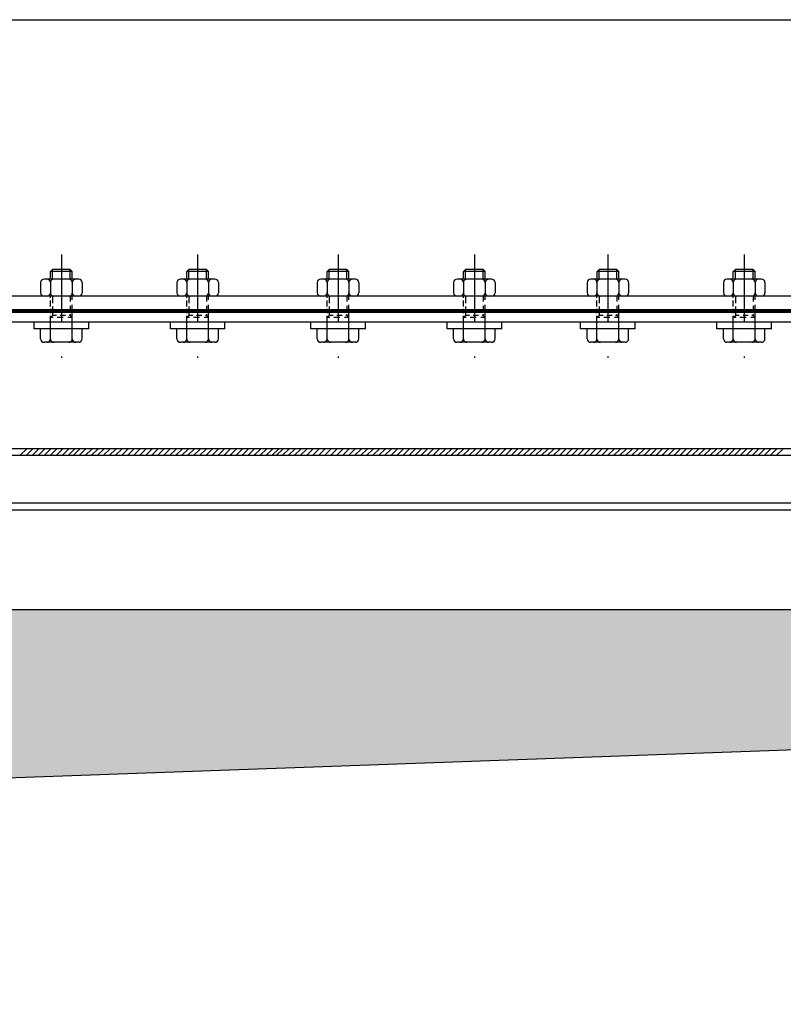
# Model space of a CAD drawing. Extents: x -672 to 590, y -425 to 416.
# Tile 18 of 31: x -128 to -72, y 129 to 201. Entities that reach past the tile are written whole.
import ezdxf

# ---------------------------------------------------------------- set-up
doc = ezdxf.new("R2010")
doc.units = 0
doc.header["$LTSCALE"] = 10
doc.header["$MEASUREMENT"] = 0
doc.linetypes.add('DASHDOT', pattern=[1, 0.5, -0.25, 0, -0.25])
doc.linetypes.add('HIDDEN2', pattern=[0.1875, 0.125, -0.0625])
doc.layers.get('0').update_dxf_attribs({"color": 4, "linetype": 'CONTINUOUS'})
for name, color, linetype in [('KANAL', 1, 'CONTINUOUS'), ('KOSMETYKA', 7, 'CONTINUOUS'), ('OSIE', 3, 'DASHDOT')]:
    doc.layers.add(name, color=color, linetype=linetype)

msp = doc.modelspace()

# ---------------------------------------------------------------- hatches: boundary and pattern name
at = {"layer": 'KANAL'}
msp.add_hatch(color=7, dxfattribs=at).paths.add_polyline_path([(-189.058119, 143.551004), (215.835239, 158.050178), (-203.744443, 158.050178), (-203.744443, -57.749964)])

# ---------------------------------------------------------------- linework, layer by layer
at = {"color": 6}
for p, q in [((-125.320837, 182.903659), (-125.170837, 183.053659)), ((-125.320837, 182.903659), (-125.170837, 183.053659)), ((-123.720837, 182.903568), (-125.320837, 182.903568)), ((-123.720837, 182.903568), (-125.320837, 182.903568)), ((-123.870837, 183.053659), (-125.170837, 183.053659)), ((-123.870837, 183.053659), (-125.170837, 183.053659)), ((-123.720837, 182.903659), (-123.870837, 183.053659)), ((-123.720837, 182.903659), (-123.870837, 183.053659)), ((-115.320837, 182.903659), (-115.170837, 183.053659)), ((-113.720837, 182.903568), (-115.320837, 182.903568)), ((-113.870837, 183.053659), (-115.170837, 183.053659)), ((-113.720837, 182.903659), (-113.870837, 183.053659)), ((-105.020837, 182.903659), (-104.870837, 183.053659)), ((-103.420837, 182.903568), (-105.020837, 182.903568)), ((-103.570837, 183.053659), (-104.870837, 183.053659)), ((-103.420837, 182.903659), (-103.570837, 183.053659)), ((-95.020837, 182.903659), (-94.870837, 183.053659)), ((-93.420837, 182.903568), (-95.020837, 182.903568)), ((-93.570837, 183.053659), (-94.870837, 183.053659)), ((-93.420837, 182.903659), (-93.570837, 183.053659)), ((-85.220837, 182.903659), (-85.070837, 183.053659)), ((-83.620837, 182.903568), (-85.220837, 182.903568)), ((-83.770837, 183.053659), (-85.070837, 183.053659)), ((-83.620837, 182.903659), (-83.770837, 183.053659)), ((-75.220837, 182.903659), (-75.070837, 183.053659)), ((-73.620837, 182.903568), (-75.220837, 182.903568)), ((-73.770837, 183.053659), (-75.070837, 183.053659)), ((-73.620837, 182.903659), (-73.770837, 183.053659)), ((-125.320837, 179.509921), (-125.170837, 179.659921)), ((-125.320837, 179.509921), (-125.170837, 179.659921)), ((-123.720837, 179.509921), (-123.870837, 179.659921)), ((-123.720837, 179.509921), (-123.870837, 179.659921)), ((-115.320837, 179.509921), (-115.170837, 179.659921)), ((-113.720837, 179.509921), (-113.870837, 179.659921)), ((-105.020837, 179.509921), (-104.870837, 179.659921)), ((-103.420837, 179.509921), (-103.570837, 179.659921)), ((-95.020837, 179.509921), (-94.870837, 179.659921)), ((-93.420837, 179.509921), (-93.570837, 179.659921)), ((-85.220837, 179.509921), (-85.070837, 179.659921)), ((-83.620837, 179.509921), (-83.770837, 179.659921)), ((-75.220837, 179.509921), (-75.070837, 179.659921)), ((-73.620837, 179.509921), (-73.770837, 179.659921))]:
    msp.add_line(p, q, dxfattribs=at)
at = {"color": 6, "linetype": 'Continuous'}
for p, q in [((-125.320837, 182.329493), (-125.320837, 182.903659)), ((-125.320837, 182.329493), (-125.320837, 182.903659)), ((-123.720837, 182.329493), (-123.720837, 182.903659)), ((-123.720837, 182.329493), (-123.720837, 182.903659)), ((-115.320837, 182.329493), (-115.320837, 182.903659)), ((-113.720837, 182.329493), (-113.720837, 182.903659)), ((-105.020837, 182.329493), (-105.020837, 182.903659)), ((-103.420837, 182.329493), (-103.420837, 182.903659)), ((-95.020837, 182.329493), (-95.020837, 182.903659)), ((-93.420837, 182.329493), (-93.420837, 182.903659)), ((-85.220837, 182.329493), (-85.220837, 182.903659)), ((-83.620837, 182.329493), (-83.620837, 182.903659)), ((-75.220837, 182.329493), (-75.220837, 182.903659)), ((-73.620837, 182.329493), (-73.620837, 182.903659)), ((-123.250837, 182.329493), (-125.790837, 182.329493)), ((-123.250837, 182.329493), (-125.790837, 182.329493)), ((-113.250837, 182.329493), (-115.790837, 182.329493)), ((-102.950837, 182.329493), (-105.490837, 182.329493)), ((-92.950837, 182.329493), (-95.490837, 182.329493)), ((-83.150837, 182.329493), (-85.690837, 182.329493)), ((-73.150837, 182.329493), (-75.690837, 182.329493)), ((-126.040837, 182.079493), (-126.040837, 181.329471)), ((-126.040837, 182.079493), (-126.040837, 181.329471)), ((-125.325512, 182.079789), (-125.325512, 181.329199)), ((-125.325512, 182.079789), (-125.325512, 181.329199)), ((-123.720837, 182.079789), (-123.720837, 181.329199)), ((-123.720837, 182.079789), (-123.720837, 181.329199)), ((-123.000837, 182.079493), (-123.000837, 181.329471)), ((-123.000837, 182.079493), (-123.000837, 181.329471)), ((-116.040837, 182.079493), (-116.040837, 181.329471)), ((-115.325512, 182.079789), (-115.325512, 181.329199)), ((-113.720837, 182.079789), (-113.720837, 181.329199)), ((-113.000837, 182.079493), (-113.000837, 181.329471)), ((-105.740837, 182.079493), (-105.740837, 181.329471)), ((-105.025512, 182.079789), (-105.025512, 181.329199)), ((-103.420837, 182.079789), (-103.420837, 181.329199)), ((-102.700837, 182.079493), (-102.700837, 181.329471)), ((-95.740837, 182.079493), (-95.740837, 181.329471)), ((-95.025512, 182.079789), (-95.025512, 181.329199)), ((-93.420837, 182.079789), (-93.420837, 181.329199)), ((-92.700837, 182.079493), (-92.700837, 181.329471)), ((-85.940837, 182.079493), (-85.940837, 181.329471)), ((-85.225512, 182.079789), (-85.225512, 181.329199)), ((-83.620837, 182.079789), (-83.620837, 181.329199)), ((-82.900837, 182.079493), (-82.900837, 181.329471)), ((-75.940837, 182.079493), (-75.940837, 181.329471)), ((-75.225512, 182.079789), (-75.225512, 181.329199)), ((-73.620837, 182.079789), (-73.620837, 181.329199)), ((-72.900837, 182.079493), (-72.900837, 181.329471)), ((-123.250837, 181.079496), (-125.790837, 181.079496)), ((-123.250837, 181.079496), (-125.790837, 181.079496)), ((-113.250837, 181.079496), (-115.790837, 181.079496)), ((-102.950837, 181.079496), (-105.490837, 181.079496)), ((-92.950837, 181.079496), (-95.490837, 181.079496)), ((-83.150837, 181.079496), (-85.690837, 181.079496)), ((-73.150837, 181.079496), (-75.690837, 181.079496)), ((-122.516162, 178.679496), (-126.525512, 178.679496)), ((-122.516162, 178.679496), (-126.525512, 178.679496)), ((-126.040837, 177.94756), (-126.040837, 178.679496)), ((-126.040837, 177.94756), (-126.040837, 178.679496)), ((-125.325512, 177.947264), (-125.325512, 178.679496)), ((-125.325512, 177.947264), (-125.325512, 178.679496)), ((-123.720837, 177.947264), (-123.720837, 178.679496)), ((-123.720837, 177.947264), (-123.720837, 178.679496)), ((-123.000837, 177.94756), (-123.000837, 178.679496)), ((-123.000837, 177.94756), (-123.000837, 178.679496)), ((-112.516162, 178.679496), (-116.525512, 178.679496)), ((-116.040837, 177.94756), (-116.040837, 178.679496)), ((-115.325512, 177.947264), (-115.325512, 178.679496)), ((-113.720837, 177.947264), (-113.720837, 178.679496)), ((-113.000837, 177.94756), (-113.000837, 178.679496)), ((-102.216162, 178.679496), (-106.225512, 178.679496)), ((-105.740837, 177.94756), (-105.740837, 178.679496)), ((-105.025512, 177.947264), (-105.025512, 178.679496)), ((-103.420837, 177.947264), (-103.420837, 178.679496)), ((-102.700837, 177.94756), (-102.700837, 178.679496)), ((-92.216162, 178.679496), (-96.225512, 178.679496)), ((-95.740837, 177.94756), (-95.740837, 178.679496)), ((-95.025512, 177.947264), (-95.025512, 178.679496)), ((-93.420837, 177.947264), (-93.420837, 178.679496)), ((-92.700837, 177.94756), (-92.700837, 178.679496)), ((-82.416162, 178.679496), (-86.425512, 178.679496)), ((-85.940837, 177.94756), (-85.940837, 178.679496)), ((-85.225512, 177.947264), (-85.225512, 178.679496)), ((-83.620837, 177.947264), (-83.620837, 178.679496)), ((-82.900837, 177.94756), (-82.900837, 178.679496)), ((-72.416162, 178.679496), (-76.425512, 178.679496)), ((-75.940837, 177.94756), (-75.940837, 178.679496)), ((-75.225512, 177.947264), (-75.225512, 178.679496)), ((-73.620837, 177.947264), (-73.620837, 178.679496)), ((-72.900837, 177.94756), (-72.900837, 178.679496)), ((-123.250837, 177.69756), (-125.790837, 177.69756)), ((-123.250837, 177.69756), (-125.790837, 177.69756)), ((-113.250837, 177.69756), (-115.790837, 177.69756)), ((-102.950837, 177.69756), (-105.490837, 177.69756)), ((-92.950837, 177.69756), (-95.490837, 177.69756)), ((-83.150837, 177.69756), (-85.690837, 177.69756)), ((-73.150837, 177.69756), (-75.690837, 177.69756))]:
    msp.add_line(p, q, dxfattribs=at)
at = {"color": 7, "linetype": 'Continuous'}
for p, q in [((-125.170837, 182.329493), (-125.170837, 183.05375)), ((-125.170837, 182.329493), (-125.170837, 183.05375)), ((-123.870837, 182.329493), (-123.870837, 183.05375)), ((-123.870837, 182.329493), (-123.870837, 183.05375)), ((-115.170837, 182.329493), (-115.170837, 183.05375)), ((-113.870837, 182.329493), (-113.870837, 183.05375)), ((-104.870837, 182.329493), (-104.870837, 183.05375)), ((-103.570837, 182.329493), (-103.570837, 183.05375)), ((-94.870837, 182.329493), (-94.870837, 183.05375)), ((-93.570837, 182.329493), (-93.570837, 183.05375)), ((-85.070837, 182.329493), (-85.070837, 183.05375)), ((-83.770837, 182.329493), (-83.770837, 183.05375)), ((-75.070837, 182.329493), (-75.070837, 183.05375)), ((-73.770837, 182.329493), (-73.770837, 183.05375))]:
    msp.add_line(p, q, dxfattribs=at)
at = {"color": 6, "linetype": 'HIDDEN2'}
for p, q in [((-125.325512, 180.970017), (-125.325512, 181.079496)), ((-125.325512, 180.970017), (-125.325512, 181.079496)), ((-125.325512, 180.338293), (-125.325512, 180.775098)), ((-125.325512, 180.338293), (-125.325512, 180.775098)), ((-123.720837, 180.822067), (-123.720837, 181.079496)), ((-123.720837, 180.822067), (-123.720837, 181.079496)), ((-115.325512, 180.970017), (-115.325512, 181.079496)), ((-115.325512, 180.338293), (-115.325512, 180.775098)), ((-113.720837, 180.822067), (-113.720837, 181.079496)), ((-105.025512, 180.970017), (-105.025512, 181.079496)), ((-105.025512, 180.338293), (-105.025512, 180.775098)), ((-103.420837, 180.822067), (-103.420837, 181.079496)), ((-95.025512, 180.970017), (-95.025512, 181.079496)), ((-95.025512, 180.338293), (-95.025512, 180.775098)), ((-93.420837, 180.822067), (-93.420837, 181.079496)), ((-85.225512, 180.970017), (-85.225512, 181.079496)), ((-85.225512, 180.338293), (-85.225512, 180.775098)), ((-83.620837, 180.822067), (-83.620837, 181.079496)), ((-75.225512, 180.970017), (-75.225512, 181.079496)), ((-75.225512, 180.338293), (-75.225512, 180.775098)), ((-73.620837, 180.822067), (-73.620837, 181.079496)), ((-125.325512, 179.833384), (-125.325512, 180.145723)), ((-125.325512, 179.833384), (-125.325512, 180.145723)), ((-123.720837, 180.000121), (-123.720837, 180.448668)), ((-123.720837, 180.000121), (-123.720837, 180.448668)), ((-115.325512, 179.833384), (-115.325512, 180.145723)), ((-113.720837, 180.000121), (-113.720837, 180.448668)), ((-105.025512, 179.833384), (-105.025512, 180.145723)), ((-103.420837, 180.000121), (-103.420837, 180.448668)), ((-95.025512, 179.833384), (-95.025512, 180.145723)), ((-93.420837, 180.000121), (-93.420837, 180.448668)), ((-85.225512, 179.833384), (-85.225512, 180.145723)), ((-83.620837, 180.000121), (-83.620837, 180.448668)), ((-75.225512, 179.833384), (-75.225512, 180.145723)), ((-73.620837, 180.000121), (-73.620837, 180.448668)), ((-125.325512, 178.679496), (-125.325512, 179.633768)), ((-125.325512, 178.679496), (-125.325512, 179.633768)), ((-125.111482, 179.50983), (-125.320837, 179.50983)), ((-125.111482, 179.50983), (-125.320837, 179.50983)), ((-124.881728, 179.659921), (-125.170837, 179.659921)), ((-124.881728, 179.659921), (-125.170837, 179.659921)), ((-124.382263, 179.50983), (-124.831781, 179.50983)), ((-124.382263, 179.50983), (-124.831781, 179.50983)), ((-124.219936, 179.659921), (-124.604525, 179.659921)), ((-124.219936, 179.659921), (-124.604525, 179.659921)), ((-123.720837, 179.50983), (-124.047621, 179.50983)), ((-123.720837, 179.50983), (-124.047621, 179.50983)), ((-123.870837, 179.659921), (-123.95522, 179.659921)), ((-123.870837, 179.659921), (-123.95522, 179.659921)), ((-123.720837, 178.679496), (-123.720837, 179.826338)), ((-123.720837, 178.679496), (-123.720837, 179.826338)), ((-115.325512, 178.679496), (-115.325512, 179.633768)), ((-115.111482, 179.50983), (-115.320837, 179.50983)), ((-114.881728, 179.659921), (-115.170837, 179.659921)), ((-114.382263, 179.50983), (-114.831781, 179.50983)), ((-114.219936, 179.659921), (-114.604525, 179.659921)), ((-113.720837, 179.50983), (-114.047621, 179.50983)), ((-113.870837, 179.659921), (-113.95522, 179.659921)), ((-113.720837, 178.679496), (-113.720837, 179.826338)), ((-105.025512, 178.679496), (-105.025512, 179.633768)), ((-104.811482, 179.50983), (-105.020837, 179.50983)), ((-104.581728, 179.659921), (-104.870837, 179.659921)), ((-104.082263, 179.50983), (-104.531781, 179.50983)), ((-103.919936, 179.659921), (-104.304525, 179.659921)), ((-103.420837, 179.50983), (-103.747621, 179.50983)), ((-103.570837, 179.659921), (-103.65522, 179.659921)), ((-103.420837, 178.679496), (-103.420837, 179.826338)), ((-95.025512, 178.679496), (-95.025512, 179.633768)), ((-94.811482, 179.50983), (-95.020837, 179.50983)), ((-94.581728, 179.659921), (-94.870837, 179.659921)), ((-94.082263, 179.50983), (-94.531781, 179.50983)), ((-93.919936, 179.659921), (-94.304525, 179.659921)), ((-93.420837, 179.50983), (-93.747621, 179.50983)), ((-93.570837, 179.659921), (-93.65522, 179.659921)), ((-93.420837, 178.679496), (-93.420837, 179.826338)), ((-85.225512, 178.679496), (-85.225512, 179.633768)), ((-85.011482, 179.50983), (-85.220837, 179.50983)), ((-84.781728, 179.659921), (-85.070837, 179.659921)), ((-84.282263, 179.50983), (-84.731781, 179.50983)), ((-84.119936, 179.659921), (-84.504525, 179.659921)), ((-83.620837, 179.50983), (-83.947621, 179.50983)), ((-83.770837, 179.659921), (-83.85522, 179.659921)), ((-83.620837, 178.679496), (-83.620837, 179.826338)), ((-75.225512, 178.679496), (-75.225512, 179.633768)), ((-75.011482, 179.50983), (-75.220837, 179.50983)), ((-74.781728, 179.659921), (-75.070837, 179.659921)), ((-74.282263, 179.50983), (-74.731781, 179.50983)), ((-74.119936, 179.659921), (-74.504525, 179.659921)), ((-73.620837, 179.50983), (-73.947621, 179.50983)), ((-73.770837, 179.659921), (-73.85522, 179.659921)), ((-73.620837, 178.679496), (-73.620837, 179.826338)), ((-126.525512, 178.679496), (-126.525512, 179.179496)), ((-126.525512, 178.679496), (-126.525512, 179.179496)), ((-122.516162, 178.679496), (-122.516162, 179.179496)), ((-122.516162, 178.679496), (-122.516162, 179.179496)), ((-116.525512, 178.679496), (-116.525512, 179.179496)), ((-112.516162, 178.679496), (-112.516162, 179.179496)), ((-106.225512, 178.679496), (-106.225512, 179.179496)), ((-102.216162, 178.679496), (-102.216162, 179.179496)), ((-96.225512, 178.679496), (-96.225512, 179.179496)), ((-92.216162, 178.679496), (-92.216162, 179.179496)), ((-86.425512, 178.679496), (-86.425512, 179.179496)), ((-82.416162, 178.679496), (-82.416162, 179.179496)), ((-76.425512, 178.679496), (-76.425512, 179.179496)), ((-72.416162, 178.679496), (-72.416162, 179.179496))]:
    msp.add_line(p, q, dxfattribs=at)
at = {"color": 7, "linetype": 'HIDDEN2'}
for p, q in [((-125.170837, 181.079496), (-125.170837, 180.582528)), ((-125.170837, 181.079496), (-125.170837, 180.582528)), ((-123.870837, 181.079496), (-123.870837, 180.688207)), ((-123.870837, 181.079496), (-123.870837, 180.688207)), ((-115.170837, 181.079496), (-115.170837, 180.582528)), ((-113.870837, 181.079496), (-113.870837, 180.688207)), ((-104.870837, 181.079496), (-104.870837, 180.582528)), ((-103.570837, 181.079496), (-103.570837, 180.688207)), ((-94.870837, 181.079496), (-94.870837, 180.582528)), ((-93.570837, 181.079496), (-93.570837, 180.688207)), ((-85.070837, 181.079496), (-85.070837, 180.582528)), ((-83.770837, 181.079496), (-83.770837, 180.688207)), ((-75.070837, 181.079496), (-75.070837, 180.582528)), ((-73.770837, 181.079496), (-73.770837, 180.688207)), ((-125.170837, 180.314809), (-125.170837, 180.011863)), ((-125.170837, 180.314809), (-125.170837, 180.011863)), ((-123.870837, 180.366474), (-123.870837, 179.936714)), ((-123.870837, 180.366474), (-123.870837, 179.936714)), ((-115.170837, 180.314809), (-115.170837, 180.011863)), ((-113.870837, 180.366474), (-113.870837, 179.936714)), ((-104.870837, 180.314809), (-104.870837, 180.011863)), ((-103.570837, 180.366474), (-103.570837, 179.936714)), ((-94.870837, 180.314809), (-94.870837, 180.011863)), ((-93.570837, 180.366474), (-93.570837, 179.936714)), ((-85.070837, 180.314809), (-85.070837, 180.011863)), ((-83.770837, 180.366474), (-83.770837, 179.936714)), ((-75.070837, 180.314809), (-75.070837, 180.011863)), ((-73.770837, 180.366474), (-73.770837, 179.936714)), ((-125.170837, 179.826338), (-125.170837, 179.659921)), ((-125.170837, 179.826338), (-125.170837, 179.659921)), ((-123.870837, 179.755886), (-123.870837, 179.659921)), ((-123.870837, 179.755886), (-123.870837, 179.659921)), ((-115.170837, 179.826338), (-115.170837, 179.659921)), ((-113.870837, 179.755886), (-113.870837, 179.659921)), ((-104.870837, 179.826338), (-104.870837, 179.659921)), ((-103.570837, 179.755886), (-103.570837, 179.659921)), ((-94.870837, 179.826338), (-94.870837, 179.659921)), ((-93.570837, 179.755886), (-93.570837, 179.659921)), ((-85.070837, 179.826338), (-85.070837, 179.659921)), ((-83.770837, 179.755886), (-83.770837, 179.659921)), ((-75.070837, 179.826338), (-75.070837, 179.659921)), ((-73.770837, 179.755886), (-73.770837, 179.659921))]:
    msp.add_line(p, q, dxfattribs=at)
at = {"color": 7}
for p, q in [((5.179163, 179.179496), (-220.520837, 179.179496)), ((225.079163, 169.879496), (-214.720837, 169.879496)), ((225.079163, 169.379496), (-214.720837, 169.379496))]:
    msp.add_line(p, q, dxfattribs=at)
at = {"color": 0}
for p, q in [((-127.0562, 169.879496), (-127.5562, 169.379496)), ((-126.614258, 169.879496), (-127.114258, 169.379496)), ((-126.172316, 169.879496), (-126.672316, 169.379496)), ((-125.730374, 169.879496), (-126.230374, 169.379496)), ((-125.288433, 169.879496), (-125.788433, 169.379496)), ((-124.846491, 169.879496), (-125.346491, 169.379496)), ((-124.404549, 169.879496), (-124.904549, 169.379496)), ((-123.962607, 169.879496), (-124.462607, 169.379496)), ((-123.520666, 169.879496), (-124.020666, 169.379496)), ((-123.1562, 169.879496), (-123.6562, 169.379496)), ((-122.714258, 169.879496), (-123.214258, 169.379496)), ((-122.272316, 169.879496), (-122.772316, 169.379496)), ((-121.830374, 169.879496), (-122.330374, 169.379496)), ((-121.388433, 169.879496), (-121.888433, 169.379496)), ((-120.946491, 169.879496), (-121.446491, 169.379496)), ((-120.504549, 169.879496), (-121.004549, 169.379496)), ((-120.062607, 169.879496), (-120.562607, 169.379496)), ((-119.620666, 169.879496), (-120.120666, 169.379496)), ((-119.178724, 169.879496), (-119.678724, 169.379496)), ((-118.736782, 169.879496), (-119.236782, 169.379496)), ((-118.294841, 169.879496), (-118.794841, 169.379496)), ((-117.852899, 169.879496), (-118.352899, 169.379496)), ((-117.410957, 169.879496), (-117.910957, 169.379496)), ((-116.969015, 169.879496), (-117.469015, 169.379496)), ((-116.527074, 169.879496), (-117.027074, 169.379496)), ((-116.085132, 169.879496), (-116.585132, 169.379496)), ((-115.64319, 169.879496), (-116.14319, 169.379496)), ((-115.201248, 169.879496), (-115.701248, 169.379496)), ((-114.759307, 169.879496), (-115.259307, 169.379496)), ((-114.317365, 169.879496), (-114.817365, 169.379496)), ((-113.875423, 169.879496), (-114.375423, 169.379496)), ((-113.433481, 169.879496), (-113.933481, 169.379496)), ((-112.99154, 169.879496), (-113.49154, 169.379496)), ((-112.549598, 169.879496), (-113.049598, 169.379496)), ((-112.107656, 169.879496), (-112.607656, 169.379496)), ((-111.665714, 169.879496), (-112.165714, 169.379496)), ((-111.223773, 169.879496), (-111.723773, 169.379496)), ((-110.781831, 169.879496), (-111.281831, 169.379496)), ((-110.339889, 169.879496), (-110.839889, 169.379496)), ((-109.897947, 169.879496), (-110.397947, 169.379496)), ((-109.456006, 169.879496), (-109.956006, 169.379496)), ((-109.014064, 169.879496), (-109.514064, 169.379496)), ((-108.572122, 169.879496), (-109.072122, 169.379496)), ((-108.2562, 169.879496), (-108.7562, 169.379496)), ((-107.814258, 169.879496), (-108.314258, 169.379496)), ((-107.372316, 169.879496), (-107.872316, 169.379496)), ((-106.930374, 169.879496), (-107.430374, 169.379496)), ((-106.488433, 169.879496), (-106.988433, 169.379496)), ((-106.046491, 169.879496), (-106.546491, 169.379496)), ((-105.604549, 169.879496), (-106.104549, 169.379496)), ((-105.162607, 169.879496), (-105.662607, 169.379496)), ((-104.720666, 169.879496), (-105.220666, 169.379496)), ((-104.278724, 169.879496), (-104.778724, 169.379496)), ((-103.836782, 169.879496), (-104.336782, 169.379496)), ((-103.394841, 169.879496), (-103.894841, 169.379496)), ((-102.952899, 169.879496), (-103.452899, 169.379496)), ((-102.510957, 169.879496), (-103.010957, 169.379496)), ((-102.069015, 169.879496), (-102.569015, 169.379496)), ((-101.627074, 169.879496), (-102.127074, 169.379496)), ((-101.185132, 169.879496), (-101.685132, 169.379496)), ((-100.74319, 169.879496), (-101.24319, 169.379496)), ((-100.301248, 169.879496), (-100.801248, 169.379496)), ((-99.859307, 169.879496), (-100.359307, 169.379496)), ((-99.417365, 169.879496), (-99.917365, 169.379496)), ((-98.975423, 169.879496), (-99.475423, 169.379496)), ((-98.533481, 169.879496), (-99.033481, 169.379496)), ((-98.09154, 169.879496), (-98.59154, 169.379496)), ((-97.649598, 169.879496), (-98.149598, 169.379496)), ((-97.207656, 169.879496), (-97.707656, 169.379496)), ((-96.765714, 169.879496), (-97.265714, 169.379496)), ((-96.323773, 169.879496), (-96.823773, 169.379496)), ((-95.881831, 169.879496), (-96.381831, 169.379496)), ((-95.439889, 169.879496), (-95.939889, 169.379496)), ((-94.997947, 169.879496), (-95.497947, 169.379496)), ((-94.556006, 169.879496), (-95.056006, 169.379496)), ((-94.114064, 169.879496), (-94.614064, 169.379496)), ((-93.672122, 169.879496), (-94.172122, 169.379496)), ((-93.230181, 169.879496), (-93.730181, 169.379496)), ((-92.788239, 169.879496), (-93.288239, 169.379496)), ((-92.346297, 169.879496), (-92.846297, 169.379496)), ((-91.904355, 169.879496), (-92.404355, 169.379496)), ((-91.462414, 169.879496), (-91.962414, 169.379496)), ((-91.020472, 169.879496), (-91.520472, 169.379496)), ((-90.57853, 169.879496), (-91.07853, 169.379496)), ((-90.136588, 169.879496), (-90.636588, 169.379496)), ((-89.694647, 169.879496), (-90.194647, 169.379496)), ((-89.252705, 169.879496), (-89.752705, 169.379496)), ((-88.810763, 169.879496), (-89.310763, 169.379496)), ((-88.368821, 169.879496), (-88.868821, 169.379496)), ((-87.92688, 169.879496), (-88.42688, 169.379496)), ((-87.484938, 169.879496), (-87.984938, 169.379496)), ((-87.042996, 169.879496), (-87.542996, 169.379496)), ((-86.601054, 169.879496), (-87.101054, 169.379496)), ((-86.159113, 169.879496), (-86.659113, 169.379496)), ((-85.717171, 169.879496), (-86.217171, 169.379496)), ((-85.275229, 169.879496), (-85.775229, 169.379496)), ((-84.833287, 169.879496), (-85.333287, 169.379496)), ((-84.391346, 169.879496), (-84.891346, 169.379496)), ((-83.949404, 169.879496), (-84.449404, 169.379496)), ((-83.507462, 169.879496), (-84.007462, 169.379496)), ((-83.065521, 169.879496), (-83.565521, 169.379496)), ((-82.623579, 169.879496), (-83.123579, 169.379496)), ((-82.181637, 169.879496), (-82.681637, 169.379496)), ((-81.739695, 169.879496), (-82.239695, 169.379496)), ((-81.297754, 169.879496), (-81.797754, 169.379496)), ((-80.855812, 169.879496), (-81.355812, 169.379496)), ((-80.41387, 169.879496), (-80.91387, 169.379496)), ((-79.971928, 169.879496), (-80.471928, 169.379496)), ((-79.529987, 169.879496), (-80.029987, 169.379496)), ((-79.088045, 169.879496), (-79.588045, 169.379496)), ((-78.646103, 169.879496), (-79.146103, 169.379496)), ((-78.204161, 169.879496), (-78.704161, 169.379496)), ((-77.76222, 169.879496), (-78.26222, 169.379496)), ((-77.320278, 169.879496), (-77.820278, 169.379496)), ((-76.878336, 169.879496), (-77.378336, 169.379496)), ((-76.436394, 169.879496), (-76.936394, 169.379496)), ((-75.994453, 169.879496), (-76.494453, 169.379496)), ((-75.552511, 169.879496), (-76.052511, 169.379496)), ((-75.110569, 169.879496), (-75.610569, 169.379496)), ((-74.668628, 169.879496), (-75.168628, 169.379496)), ((-74.226686, 169.879496), (-74.726686, 169.379496)), ((-73.784744, 169.879496), (-74.284744, 169.379496)), ((-73.342802, 169.879496), (-73.842802, 169.379496)), ((-72.900861, 169.879496), (-73.400861, 169.379496)), ((-72.458919, 169.879496), (-72.958919, 169.379496)), ((-72.016977, 169.879496), (-72.516977, 169.379496)), ((-71.575035, 169.879496), (-72.075035, 169.379496))]:
    msp.add_line(p, q, dxfattribs=at)
at = {"color": 6, "linetype": 'Continuous'}
for centre, start, end in [((-125.790837, 182.079493), 90, 180), ((-125.790837, 182.079493), 90, 180), ((-125.575511, 182.079493), 360, 90), ((-125.575511, 182.079493), 360, 90), ((-125.075512, 182.079493), 90, 180), ((-125.075512, 182.079493), 90, 180), ((-123.970836, 182.079493), 360, 90), ((-123.970836, 182.079493), 360, 90), ((-123.470837, 182.079493), 90, 180), ((-123.470837, 182.079493), 90, 180), ((-123.250837, 182.079493), 360, 90), ((-123.250837, 182.079493), 360, 90), ((-115.790837, 182.079493), 90, 180), ((-115.575511, 182.079493), 360, 90), ((-115.075512, 182.079493), 90, 180), ((-113.970836, 182.079493), 360, 90), ((-113.470837, 182.079493), 90, 180), ((-113.250837, 182.079493), 360, 90), ((-105.490837, 182.079493), 90, 180), ((-105.275511, 182.079493), 360, 90), ((-104.775512, 182.079493), 90, 180), ((-103.670836, 182.079493), 360, 90), ((-103.170837, 182.079493), 90, 180), ((-102.950837, 182.079493), 360, 90), ((-95.490837, 182.079493), 90, 180), ((-95.275511, 182.079493), 360, 90), ((-94.775512, 182.079493), 90, 180), ((-93.670836, 182.079493), 360, 90), ((-93.170837, 182.079493), 90, 180), ((-92.950837, 182.079493), 360, 90), ((-85.690837, 182.079493), 90, 180), ((-85.475511, 182.079493), 360, 90), ((-84.975512, 182.079493), 90, 180), ((-83.870836, 182.079493), 360, 90), ((-83.370837, 182.079493), 90, 180), ((-83.150837, 182.079493), 360, 90), ((-75.690837, 182.079493), 90, 180), ((-75.475511, 182.079493), 360, 90), ((-74.975512, 182.079493), 90, 180), ((-73.870836, 182.079493), 360, 90), ((-73.370837, 182.079493), 90, 180), ((-73.150837, 182.079493), 360, 90), ((-125.790837, 181.329496), 180, 270), ((-125.790837, 181.329496), 180, 270), ((-125.575511, 181.329496), 270, 0), ((-125.575511, 181.329496), 270, 0), ((-125.075512, 181.329496), 180, 270), ((-125.075512, 181.329496), 180, 270), ((-123.970836, 181.329496), 270, 0), ((-123.970836, 181.329496), 270, 0), ((-123.470837, 181.329496), 180, 270), ((-123.470837, 181.329496), 180, 270), ((-123.250837, 181.329496), 270, 0), ((-123.250837, 181.329496), 270, 0), ((-115.790837, 181.329496), 180, 270), ((-115.575511, 181.329496), 270, 0), ((-115.075512, 181.329496), 180, 270), ((-113.970836, 181.329496), 270, 0), ((-113.470837, 181.329496), 180, 270), ((-113.250837, 181.329496), 270, 0), ((-105.490837, 181.329496), 180, 270), ((-105.275511, 181.329496), 270, 0), ((-104.775512, 181.329496), 180, 270), ((-103.670836, 181.329496), 270, 0), ((-103.170837, 181.329496), 180, 270), ((-102.950837, 181.329496), 270, 0), ((-95.490837, 181.329496), 180, 270), ((-95.275511, 181.329496), 270, 0), ((-94.775512, 181.329496), 180, 270), ((-93.670836, 181.329496), 270, 0), ((-93.170837, 181.329496), 180, 270), ((-92.950837, 181.329496), 270, 0), ((-85.690837, 181.329496), 180, 270), ((-85.475511, 181.329496), 270, 0), ((-84.975512, 181.329496), 180, 270), ((-83.870836, 181.329496), 270, 0), ((-83.370837, 181.329496), 180, 270), ((-83.150837, 181.329496), 270, 0), ((-75.690837, 181.329496), 180, 270), ((-75.475511, 181.329496), 270, 0), ((-74.975512, 181.329496), 180, 270), ((-73.870836, 181.329496), 270, 0), ((-73.370837, 181.329496), 180, 270), ((-73.150837, 181.329496), 270, 0), ((-125.790837, 177.94756), 180, 270), ((-125.790837, 177.94756), 180, 270), ((-125.575511, 177.94756), 270, 0), ((-125.575511, 177.94756), 270, 0), ((-125.075512, 177.94756), 180, 270), ((-125.075512, 177.94756), 180, 270), ((-123.970836, 177.94756), 270, 0), ((-123.970836, 177.94756), 270, 0), ((-123.470837, 177.94756), 180, 270), ((-123.470837, 177.94756), 180, 270), ((-123.250837, 177.94756), 270, 0), ((-123.250837, 177.94756), 270, 0), ((-115.790837, 177.94756), 180, 270), ((-115.575511, 177.94756), 270, 0), ((-115.075512, 177.94756), 180, 270), ((-113.970836, 177.94756), 270, 0), ((-113.470837, 177.94756), 180, 270), ((-113.250837, 177.94756), 270, 0), ((-105.490837, 177.94756), 180, 270), ((-105.275511, 177.94756), 270, 0), ((-104.775512, 177.94756), 180, 270), ((-103.670836, 177.94756), 270, 0), ((-103.170837, 177.94756), 180, 270), ((-102.950837, 177.94756), 270, 0), ((-95.490837, 177.94756), 180, 270), ((-95.275511, 177.94756), 270, 0), ((-94.775512, 177.94756), 180, 270), ((-93.670836, 177.94756), 270, 0), ((-93.170837, 177.94756), 180, 270), ((-92.950837, 177.94756), 270, 0), ((-85.690837, 177.94756), 180, 270), ((-85.475511, 177.94756), 270, 0), ((-84.975512, 177.94756), 180, 270), ((-83.870836, 177.94756), 270, 0), ((-83.370837, 177.94756), 180, 270), ((-83.150837, 177.94756), 270, 0), ((-75.690837, 177.94756), 180, 270), ((-75.475511, 177.94756), 270, 0), ((-74.975512, 177.94756), 180, 270), ((-73.870836, 177.94756), 270, 0), ((-73.370837, 177.94756), 180, 270), ((-73.150837, 177.94756), 270, 0)]:
    msp.add_arc(centre, 0.25, start, end, dxfattribs=at)
at = {"layer": 'KANAL'}
for p, q in [((5.179163, 181.079496), (-206.220837, 181.079496)), ((5.179163, 180.079496), (-220.520837, 180.079496)), ((5.179163, 179.879496), (-220.520837, 179.879496))]:
    msp.add_line(p, q, dxfattribs=at)
at = {"layer": 'KANAL', "color": 4, "const_width": 0.2}
msp.add_lwpolyline([(-225.320837, 48.879496), (-225.320837, 175.179496, -0.414213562), (-220.520837, 179.979496), (5.179163, 179.979496)], format="xyb", dxfattribs=at)
at = {"layer": 'KOSMETYKA', "color": 4}
msp.add_line((-194.220837, 201.384848), (204.579163, 201.384848), dxfattribs=at)
at = {"layer": 'KOSMETYKA'}
for p, q in [((215.835239, 158.050178), (-203.744443, 158.050178)), ((-189.058119, 143.551004), (215.835239, 158.050178))]:
    msp.add_line(p, q, dxfattribs=at)
at = {"layer": 'OSIE'}
for p, q in [((-124.520837, 184.155451), (-124.520837, 176.296882)), ((-124.520837, 184.155451), (-124.520837, 176.296882)), ((-114.520837, 184.155451), (-114.520837, 176.296882)), ((-104.220837, 184.155451), (-104.220837, 176.296882)), ((-94.220837, 184.155451), (-94.220837, 176.296882)), ((-84.420837, 184.155451), (-84.420837, 176.296882)), ((-74.420837, 184.155451), (-74.420837, 176.296882))]:
    msp.add_line(p, q, dxfattribs=at)
at = {"layer": 'OSIE', "color": 1, "linetype": 'Continuous'}
for p, q in [((5.179163, 165.879496), (-210.720837, 165.879496)), ((5.179163, 165.379496), (-210.720837, 165.379496))]:
    msp.add_line(p, q, dxfattribs=at)

doc.saveas('drawing.dxf')
